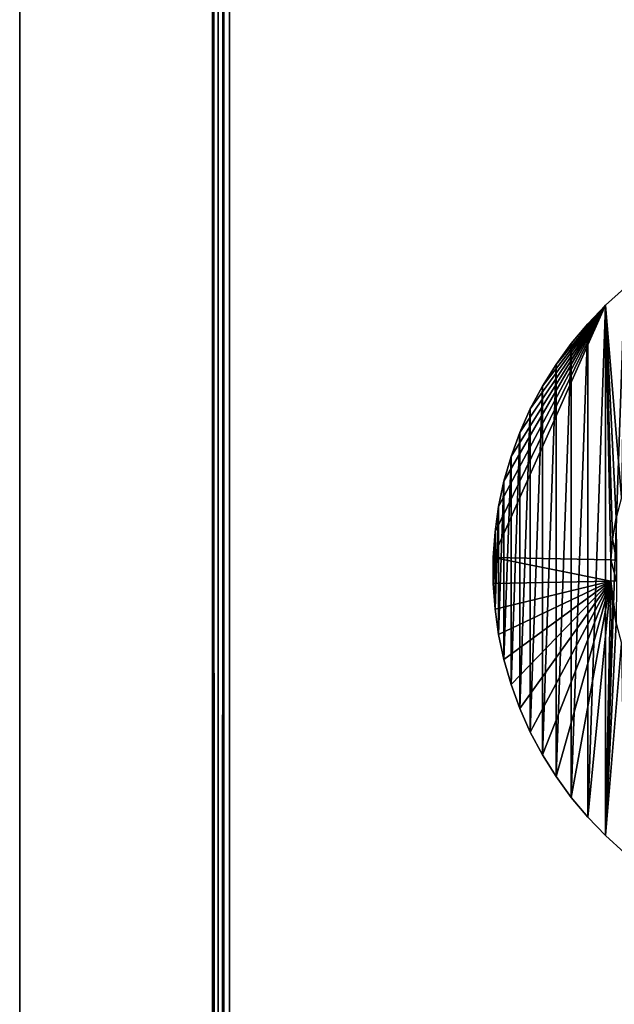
# Model space of a CAD drawing. Extents: x -300 to 306, y -600 to 600.
# Tile 22 of 33: x -300 to -248, y 253 to 340. Entities that reach past the tile are written whole.
import ezdxf

# ---------------------------------------------------------------- set-up
doc = ezdxf.new("R2010")
doc.units = 0
doc.header["$MEASUREMENT"] = 0

msp = doc.modelspace()

# ---------------------------------------------------------------- linework, layer by layer
for points in [[(-283, 599.5, 29.5), (-282.5, -600, 30), (-282.5, 600, 30)], [(-282.5, -600, -30), (-283, 599.5, -29.5), (-282.5, 600, -30)], [(-283, 600, -30), (-283, 600, 30), (-283, -600, -30)], [(-283, -600, -30), (-283, 600, 30), (-283, -600, 30)], [(-282.5, -600, -30), (-282.5, 600, -30), (-282, 506, -30)], [(-283, -599.5, 29.5), (-283, 599.5, 29.5), (-283, -599.5, -29.5)], [(-283, -599.5, -29.5), (-283, 599.5, 29.5), (-283, 599.5, -29.5)], [(-283, -599.5, 29.5), (-282.5, -600, 30), (-283, 599.5, 29.5)], [(-283, -599.5, -29.5), (-283, 599.5, -29.5), (-282.5, -600, -30)], [(-300, 591, -30), (-300, -591, -30), (-300, 591, 30)], [(-300, 591, 30), (-300, -591, -30), (-300, -591, 30)], [(-282.5, -600, -30), (-282, 506, -30), (-282, -506, -30)], [(-282, 506, -20), (-282, -506, -20), (-282, 506, -30)], [(-282, 506, -30), (-282, -506, -20), (-282, -506, -30)], [(-281.5, -505.5, -21), (-281.5, 505.5, -21), (-281.5, -505.5, -30)], [(-281.5, -505.5, -30), (-281.5, 505.5, -21), (-281.5, 505.5, -30)], [(-248.344696, 314.37851, -30), (-246.658905, 315.896515, -30), (-246.943604, 297.442108, -30)], [(-246.658905, 266.103485, -29), (-246.658905, 315.896515, -29), (-248.344696, 267.62149, -29)], [(-248.344696, 267.62149, -29), (-246.658905, 315.896515, -29), (-248.344696, 314.37851, -29)], [(-248.344696, 314.37851, -30), (-248.344696, 314.37851, -29), (-246.658905, 315.896515, -30)], [(-246.658905, 315.896515, -30), (-248.344696, 314.37851, -29), (-246.658905, 315.896515, -29)], [(-248.344696, 314.37851, -30), (-247.888199, 291.933685, -30), (-258.248505, 292.134186, -30)], [(-248.344696, 314.37851, -30), (-258.248505, 292.134186, -30), (-258.090302, 294.397186, -30)], [(-248.344696, 314.37851, -30), (-258.090302, 294.397186, -30), (-257.774597, 296.643585, -30)], [(-248.344696, 314.37851, -30), (-257.774597, 296.643585, -30), (-257.302887, 298.862488, -30)], [(-248.344696, 314.37851, -30), (-257.302887, 298.862488, -30), (-256.677612, 301.043091, -30)], [(-248.344696, 314.37851, -30), (-256.677612, 301.043091, -30), (-255.901794, 303.174713, -30)], [(-248.344696, 314.37851, -30), (-255.901794, 303.174713, -30), (-254.979095, 305.247101, -30)], [(-248.344696, 314.37851, -30), (-254.979095, 305.247101, -30), (-253.914093, 307.25, -30)], [(-248.344696, 314.37851, -30), (-253.914093, 307.25, -30), (-252.712006, 309.173798, -30)], [(-248.344696, 314.37851, -30), (-252.712006, 309.173798, -30), (-251.378693, 311.009003, -30)], [(-248.344696, 314.37851, -30), (-251.378693, 311.009003, -30), (-249.920502, 312.746704, -30)], [(-248.344696, 267.62149, -29), (-248.344696, 314.37851, -29), (-249.920502, 269.253296, -29)], [(-249.920502, 269.253296, -29), (-248.344696, 314.37851, -29), (-249.920502, 312.746704, -29)], [(-249.920502, 312.746704, -30), (-249.920502, 312.746704, -29), (-248.344696, 314.37851, -30)], [(-248.344696, 314.37851, -30), (-249.920502, 312.746704, -29), (-248.344696, 314.37851, -29)], [(-248.344696, 314.37851, -30), (-246.943604, 297.442108, -30), (-247.4142, 295.634888, -30)], [(-248.344696, 314.37851, -30), (-247.4142, 295.634888, -30), (-247.729797, 293.794403, -30)], [(-248.344696, 314.37851, -30), (-247.729797, 293.794403, -30), (-247.888199, 291.933685, -30)], [(-249.920502, 269.253296, -29), (-249.920502, 312.746704, -29), (-251.378693, 270.990997, -29)], [(-251.378693, 270.990997, -29), (-249.920502, 312.746704, -29), (-251.378693, 311.009003, -29)], [(-251.378693, 311.009003, -30), (-251.378693, 311.009003, -29), (-249.920502, 312.746704, -30)], [(-249.920502, 312.746704, -30), (-251.378693, 311.009003, -29), (-249.920502, 312.746704, -29)], [(-251.378693, 270.990997, -29), (-251.378693, 311.009003, -29), (-252.712006, 272.826202, -29)], [(-252.712006, 272.826202, -29), (-251.378693, 311.009003, -29), (-252.712006, 309.173798, -29)], [(-252.712006, 309.173798, -30), (-252.712006, 309.173798, -29), (-251.378693, 311.009003, -30)], [(-251.378693, 311.009003, -30), (-252.712006, 309.173798, -29), (-251.378693, 311.009003, -29)], [(-252.712006, 272.826202, -29), (-252.712006, 309.173798, -29), (-253.914093, 274.75, -29)], [(-253.914093, 274.75, -29), (-252.712006, 309.173798, -29), (-253.914093, 307.25, -29)], [(-253.914093, 307.25, -30), (-253.914093, 307.25, -29), (-252.712006, 309.173798, -30)], [(-252.712006, 309.173798, -30), (-253.914093, 307.25, -29), (-252.712006, 309.173798, -29)], [(-253.914093, 274.75, -29), (-253.914093, 307.25, -29), (-254.979095, 276.752899, -29)], [(-254.979095, 276.752899, -29), (-253.914093, 307.25, -29), (-254.979095, 305.247101, -29)], [(-254.979095, 305.247101, -30), (-254.979095, 305.247101, -29), (-253.914093, 307.25, -30)], [(-253.914093, 307.25, -30), (-254.979095, 305.247101, -29), (-253.914093, 307.25, -29)], [(-254.979095, 276.752899, -29), (-254.979095, 305.247101, -29), (-255.901794, 278.825287, -29)], [(-255.901794, 278.825287, -29), (-254.979095, 305.247101, -29), (-255.901794, 303.174713, -29)], [(-255.901794, 303.174713, -30), (-255.901794, 303.174713, -29), (-254.979095, 305.247101, -30)], [(-254.979095, 305.247101, -30), (-255.901794, 303.174713, -29), (-254.979095, 305.247101, -29)], [(-255.901794, 278.825287, -29), (-255.901794, 303.174713, -29), (-256.677612, 280.956909, -29)], [(-256.677612, 280.956909, -29), (-255.901794, 303.174713, -29), (-256.677612, 301.043091, -29)], [(-256.677612, 301.043091, -30), (-256.677612, 301.043091, -29), (-255.901794, 303.174713, -30)], [(-255.901794, 303.174713, -30), (-256.677612, 301.043091, -29), (-255.901794, 303.174713, -29)], [(-256.677612, 280.956909, -29), (-256.677612, 301.043091, -29), (-257.302887, 283.137512, -29)], [(-257.302887, 283.137512, -29), (-256.677612, 301.043091, -29), (-257.302887, 298.862488, -29)], [(-257.302887, 298.862488, -30), (-257.302887, 298.862488, -29), (-256.677612, 301.043091, -30)], [(-256.677612, 301.043091, -30), (-257.302887, 298.862488, -29), (-256.677612, 301.043091, -29)], [(-257.302887, 283.137512, -29), (-257.302887, 298.862488, -29), (-257.774597, 285.356415, -29)], [(-257.774597, 285.356415, -29), (-257.302887, 298.862488, -29), (-257.774597, 296.643585, -29)], [(-257.774597, 296.643585, -30), (-257.774597, 296.643585, -29), (-257.302887, 298.862488, -30)], [(-257.302887, 298.862488, -30), (-257.774597, 296.643585, -29), (-257.302887, 298.862488, -29)], [(-257.774597, 285.356415, -29), (-257.774597, 296.643585, -29), (-258.090302, 287.602814, -29)], [(-258.090302, 287.602814, -29), (-257.774597, 296.643585, -29), (-258.090302, 294.397186, -29)], [(-258.090302, 294.397186, -30), (-258.090302, 294.397186, -29), (-257.774597, 296.643585, -30)], [(-257.774597, 296.643585, -30), (-258.090302, 294.397186, -29), (-257.774597, 296.643585, -29)], [(-247.729797, 293.794403, -29.5), (-247.729797, 293.794403, -30), (-247.4142, 295.634888, -30)], [(-247.729797, 293.794403, -29.5), (-247.4142, 295.634888, -30), (-247.4142, 295.634888, -29.5)], [(-247.388596, 291.912506, -29.5), (-247.729797, 293.794403, -29.5), (-247.4142, 295.634888, -29.5)], [(-258.090302, 287.602814, -29), (-258.090302, 294.397186, -29), (-258.248505, 289.865814, -29)], [(-258.248505, 289.865814, -29), (-258.090302, 294.397186, -29), (-258.248505, 292.134186, -29)], [(-258.248505, 292.134186, -30), (-258.248505, 292.134186, -29), (-258.090302, 294.397186, -30)], [(-258.090302, 294.397186, -30), (-258.248505, 292.134186, -29), (-258.090302, 294.397186, -29)], [(-247.888199, 291.933685, -29.5), (-247.888199, 291.933685, -30), (-247.729797, 293.794403, -30)], [(-247.888199, 291.933685, -29.5), (-247.729797, 293.794403, -30), (-247.729797, 293.794403, -29.5)], [(-247.388596, 291.912506, -29.5), (-247.888199, 291.933685, -29.5), (-247.729797, 293.794403, -29.5)], [(-247.888199, 290.066315, -30), (-258.248505, 289.865814, -30), (-258.248505, 292.134186, -30)], [(-247.888199, 290.066315, -30), (-258.248505, 292.134186, -30), (-247.888199, 291.933685, -30)], [(-258.248505, 289.865814, -30), (-258.248505, 289.865814, -29), (-258.248505, 292.134186, -30)], [(-258.248505, 292.134186, -30), (-258.248505, 289.865814, -29), (-258.248505, 292.134186, -29)], [(-247.888199, 290.066315, -29.5), (-247.888199, 290.066315, -30), (-247.888199, 291.933685, -30)], [(-247.888199, 290.066315, -29.5), (-247.888199, 291.933685, -30), (-247.888199, 291.933685, -29.5)], [(-247.388596, 290.087494, -29.5), (-247.888199, 290.066315, -29.5), (-247.888199, 291.933685, -29.5)], [(-247.388596, 290.087494, -29.5), (-247.888199, 291.933685, -29.5), (-247.388596, 291.912506, -29.5)], [(-247.888199, 290.066315, -30), (-258.090302, 287.602814, -30), (-258.248505, 289.865814, -30)], [(-247.888199, 290.066315, -30), (-257.774597, 285.356415, -30), (-258.090302, 287.602814, -30)], [(-247.888199, 290.066315, -30), (-257.302887, 283.137512, -30), (-257.774597, 285.356415, -30)], [(-247.888199, 290.066315, -30), (-256.677612, 280.956909, -30), (-257.302887, 283.137512, -30)], [(-247.888199, 290.066315, -30), (-255.901794, 278.825287, -30), (-256.677612, 280.956909, -30)], [(-247.888199, 290.066315, -30), (-254.979095, 276.752899, -30), (-255.901794, 278.825287, -30)], [(-247.888199, 290.066315, -30), (-253.914093, 274.75, -30), (-254.979095, 276.752899, -30)], [(-247.888199, 290.066315, -30), (-252.712006, 272.826202, -30), (-253.914093, 274.75, -30)], [(-247.888199, 290.066315, -30), (-251.378693, 270.990997, -30), (-252.712006, 272.826202, -30)], [(-247.888199, 290.066315, -30), (-249.920502, 269.253296, -30), (-251.378693, 270.990997, -30)], [(-247.888199, 290.066315, -30), (-248.344696, 267.62149, -30), (-249.920502, 269.253296, -30)], [(-248.344696, 267.62149, -30), (-247.888199, 290.066315, -30), (-247.729797, 288.205597, -30)], [(-247.4142, 286.365112, -29.5), (-247.888199, 290.066315, -29.5), (-247.388596, 290.087494, -29.5)], [(-247.888199, 290.066315, -30), (-247.729797, 288.205597, -29.5), (-247.729797, 288.205597, -30)], [(-247.729797, 288.205597, -29.5), (-247.888199, 290.066315, -30), (-247.888199, 290.066315, -29.5)], [(-247.888199, 290.066315, -29.5), (-247.4142, 286.365112, -29.5), (-247.729797, 288.205597, -29.5)], [(-258.090302, 287.602814, -30), (-258.090302, 287.602814, -29), (-258.248505, 289.865814, -30)], [(-258.248505, 289.865814, -30), (-258.090302, 287.602814, -29), (-258.248505, 289.865814, -29)], [(-257.774597, 285.356415, -30), (-257.774597, 285.356415, -29), (-258.090302, 287.602814, -30)], [(-258.090302, 287.602814, -30), (-257.774597, 285.356415, -29), (-258.090302, 287.602814, -29)], [(-248.344696, 267.62149, -30), (-247.729797, 288.205597, -30), (-247.4142, 286.365112, -30)], [(-247.729797, 288.205597, -30), (-247.729797, 288.205597, -29.5), (-247.4142, 286.365112, -29.5)], [(-247.729797, 288.205597, -30), (-247.4142, 286.365112, -29.5), (-247.4142, 286.365112, -30)], [(-248.344696, 267.62149, -30), (-247.4142, 286.365112, -30), (-246.943604, 284.557892, -30)], [(-257.302887, 283.137512, -30), (-257.302887, 283.137512, -29), (-257.774597, 285.356415, -30)], [(-257.774597, 285.356415, -30), (-257.302887, 283.137512, -29), (-257.774597, 285.356415, -29)], [(-248.344696, 267.62149, -30), (-246.943604, 284.557892, -30), (-246.658905, 266.103485, -30)], [(-256.677612, 280.956909, -30), (-256.677612, 280.956909, -29), (-257.302887, 283.137512, -30)], [(-257.302887, 283.137512, -30), (-256.677612, 280.956909, -29), (-257.302887, 283.137512, -29)], [(-255.901794, 278.825287, -30), (-255.901794, 278.825287, -29), (-256.677612, 280.956909, -30)], [(-256.677612, 280.956909, -30), (-255.901794, 278.825287, -29), (-256.677612, 280.956909, -29)], [(-254.979095, 276.752899, -30), (-254.979095, 276.752899, -29), (-255.901794, 278.825287, -30)], [(-255.901794, 278.825287, -30), (-254.979095, 276.752899, -29), (-255.901794, 278.825287, -29)], [(-253.914093, 274.75, -30), (-253.914093, 274.75, -29), (-254.979095, 276.752899, -30)], [(-254.979095, 276.752899, -30), (-253.914093, 274.75, -29), (-254.979095, 276.752899, -29)], [(-252.712006, 272.826202, -30), (-252.712006, 272.826202, -29), (-253.914093, 274.75, -30)], [(-253.914093, 274.75, -30), (-252.712006, 272.826202, -29), (-253.914093, 274.75, -29)], [(-251.378693, 270.990997, -30), (-251.378693, 270.990997, -29), (-252.712006, 272.826202, -30)], [(-252.712006, 272.826202, -30), (-251.378693, 270.990997, -29), (-252.712006, 272.826202, -29)], [(-249.920502, 269.253296, -30), (-249.920502, 269.253296, -29), (-251.378693, 270.990997, -30)], [(-251.378693, 270.990997, -30), (-249.920502, 269.253296, -29), (-251.378693, 270.990997, -29)], [(-248.344696, 267.62149, -30), (-248.344696, 267.62149, -29), (-249.920502, 269.253296, -30)], [(-249.920502, 269.253296, -30), (-248.344696, 267.62149, -29), (-249.920502, 269.253296, -29)], [(-246.658905, 266.103485, -30), (-246.658905, 266.103485, -29), (-248.344696, 267.62149, -30)], [(-248.344696, 267.62149, -30), (-246.658905, 266.103485, -29), (-248.344696, 267.62149, -29)]]:
    msp.add_3dface(points)

doc.saveas('drawing.dxf')
